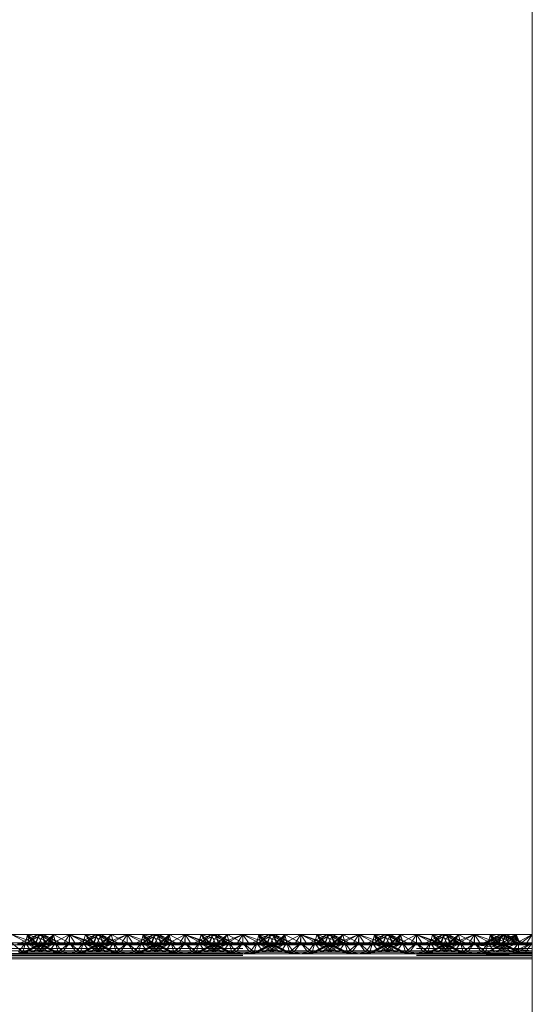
# Paper-space layout 'Layout1' of a CAD drawing. Extents: x -2 to 1033, y -36 to 596.
# Tile 111 of 182: x 704.16 to 706.37, y 478.89 to 483.15. Entities that reach past the tile are written whole.
import ezdxf

# ---------------------------------------------------------------- set-up
doc = ezdxf.new("R2010")
doc.units = 0
doc.linetypes.add('ACAD_ISO02W100', pattern=[15, 12, -3])
doc.layers.add('SS_1.ET-HALA_TaO-JD-LAVKA-ZEBRIK', color=9, linetype='CONTINUOUS', lineweight=13)

psp = doc.layouts.get("Layout1")

# ---------------------------------------------------------------- linework, layer by layer
at = {"layer": 'SS_1.ET-HALA_TaO-JD-LAVKA-ZEBRIK', "color": 5, "linetype": 'Continuous', "ltscale": 0.25}
for p, q in [((706.3704, 498.1604), (706.3704, 452.1604)), ((704.1204, 479.1962), (704.1971, 479.1562)), ((704.1893, 479.1962), (704.1204, 479.1962)), ((704.1893, 479.1962), (704.1971, 479.1562)), ((704.1893, 479.1962), (704.2107, 479.1596)), ((704.1893, 479.1962), (704.2275, 479.1604)), ((704.2398, 479.1962), (704.1893, 479.1962)), ((704.2398, 479.1962), (704.2275, 479.1604)), ((704.2398, 479.1962), (704.303, 479.1604)), ((704.2583, 479.1962), (704.2398, 479.1962)), ((704.303, 479.1604), (704.2583, 479.1962)), ((704.3298, 479.1604), (704.2583, 479.1962)), ((704.3014, 479.1962), (704.2583, 479.1962)), ((704.3014, 479.1962), (704.2869, 479.1819)), ((704.3014, 479.1962), (704.3694, 479.1604)), ((704.3704, 479.1962), (704.3014, 479.1962)), ((704.3704, 479.1962), (704.3694, 479.1604)), ((704.3704, 479.1962), (704.4367, 479.1733)), ((704.4393, 479.1962), (704.3704, 479.1962)), ((704.4825, 479.1962), (704.4109, 479.1604)), ((704.4383, 479.1604), (704.501, 479.1962)), ((704.4383, 479.1604), (704.4825, 479.1962)), ((704.4534, 479.1816), (704.4393, 479.1962)), ((704.4656, 479.1878), (704.4393, 479.1962)), ((704.4825, 479.1962), (704.4393, 479.1962)), ((704.501, 479.1962), (704.4825, 479.1962)), ((704.5133, 479.1604), (704.501, 479.1962)), ((704.5514, 479.1962), (704.501, 479.1962)), ((704.5133, 479.1604), (704.5514, 479.1962)), ((704.5301, 479.1596), (704.6204, 479.1962)), ((704.5301, 479.1596), (704.5514, 479.1962)), ((704.5437, 479.1562), (704.6204, 479.1962)), ((704.6204, 479.1962), (704.5514, 479.1962)), ((704.6204, 479.1962), (704.5943, 479.1562)), ((704.6204, 479.1962), (704.6464, 479.1562)), ((704.6204, 479.1962), (704.6971, 479.1562)), ((704.6893, 479.1962), (704.6204, 479.1962)), ((704.6893, 479.1962), (704.6971, 479.1562)), ((704.6893, 479.1962), (704.7107, 479.1596)), ((704.6893, 479.1962), (704.7275, 479.1604)), ((704.7398, 479.1962), (704.6893, 479.1962)), ((704.7398, 479.1962), (704.7275, 479.1604)), ((704.7398, 479.1962), (704.803, 479.1604)), ((704.7583, 479.1962), (704.7398, 479.1962)), ((704.803, 479.1604), (704.7583, 479.1962)), ((704.8298, 479.1604), (704.7583, 479.1962)), ((704.8014, 479.1962), (704.7583, 479.1962)), ((704.8014, 479.1962), (704.7869, 479.1819)), ((704.8014, 479.1962), (704.8694, 479.1604)), ((704.8704, 479.1962), (704.8014, 479.1962)), ((704.8704, 479.1962), (704.8694, 479.1604)), ((704.9367, 479.1733), (704.8704, 479.1962)), ((704.9393, 479.1962), (704.8704, 479.1962)), ((704.9825, 479.1962), (704.9109, 479.1604)), ((705.001, 479.1962), (704.9383, 479.1604)), ((704.9383, 479.1604), (704.9825, 479.1962)), ((704.9534, 479.1816), (704.9393, 479.1962)), ((704.9656, 479.1878), (704.9393, 479.1962)), ((704.9825, 479.1962), (704.9393, 479.1962)), ((705.001, 479.1962), (704.9825, 479.1962)), ((705.0133, 479.1604), (705.001, 479.1962)), ((705.0514, 479.1962), (705.001, 479.1962)), ((705.0133, 479.1604), (705.0514, 479.1962)), ((705.0301, 479.1596), (705.1204, 479.1962)), ((705.0301, 479.1596), (705.0514, 479.1962)), ((705.0437, 479.1562), (705.1204, 479.1962)), ((705.1204, 479.1962), (705.0514, 479.1962)), ((705.1204, 479.1962), (705.0943, 479.1562)), ((705.1464, 479.1562), (705.1204, 479.1962)), ((705.1204, 479.1962), (705.1971, 479.1562)), ((705.1893, 479.1962), (705.1204, 479.1962)), ((705.1971, 479.1562), (705.1893, 479.1962)), ((705.1893, 479.1962), (705.2107, 479.1596)), ((705.1893, 479.1962), (705.2275, 479.1604)), ((705.2398, 479.1962), (705.1893, 479.1962)), ((705.2398, 479.1962), (705.2275, 479.1604)), ((705.2398, 479.1962), (705.303, 479.1604)), ((705.2583, 479.1962), (705.2398, 479.1962)), ((705.303, 479.1604), (705.2583, 479.1962)), ((705.3298, 479.1604), (705.2583, 479.1962)), ((705.3014, 479.1962), (705.2583, 479.1962)), ((705.3014, 479.1962), (705.2869, 479.1819)), ((705.3014, 479.1962), (705.3694, 479.1604)), ((705.3704, 479.1962), (705.3014, 479.1962)), ((705.3704, 479.1962), (705.3694, 479.1604)), ((705.4367, 479.1733), (705.3704, 479.1962)), ((705.4393, 479.1962), (705.3704, 479.1962)), ((705.4825, 479.1962), (705.4109, 479.1604)), ((705.501, 479.1962), (705.4383, 479.1604)), ((705.4383, 479.1604), (705.4825, 479.1962)), ((705.4534, 479.1816), (705.4393, 479.1962)), ((705.4656, 479.1878), (705.4393, 479.1962)), ((705.4825, 479.1962), (705.4393, 479.1962)), ((705.501, 479.1962), (705.4825, 479.1962)), ((705.5133, 479.1604), (705.501, 479.1962)), ((705.5514, 479.1962), (705.501, 479.1962)), ((705.5133, 479.1604), (705.5514, 479.1962)), ((705.5301, 479.1596), (705.6204, 479.1962)), ((705.5301, 479.1596), (705.5514, 479.1962)), ((705.5437, 479.1562), (705.6204, 479.1962)), ((705.6204, 479.1962), (705.5514, 479.1962)), ((705.6204, 479.1962), (705.5943, 479.1562)), ((705.6464, 479.1562), (705.6204, 479.1962)), ((705.6204, 479.1962), (705.6971, 479.1562)), ((705.6893, 479.1962), (705.6204, 479.1962)), ((705.6893, 479.1962), (705.6971, 479.1562)), ((705.6893, 479.1962), (705.7107, 479.1596)), ((705.6893, 479.1962), (705.7275, 479.1604)), ((705.7398, 479.1962), (705.6893, 479.1962)), ((705.7398, 479.1962), (705.7275, 479.1604)), ((705.7398, 479.1962), (705.803, 479.1604)), ((705.7583, 479.1962), (705.7398, 479.1962)), ((705.803, 479.1604), (705.7583, 479.1962)), ((705.8298, 479.1604), (705.7583, 479.1962)), ((705.8014, 479.1962), (705.7583, 479.1962)), ((705.8014, 479.1962), (705.7869, 479.1819)), ((705.8014, 479.1962), (705.8694, 479.1604)), ((705.8704, 479.1962), (705.8014, 479.1962)), ((705.8694, 479.1604), (705.8704, 479.1962)), ((705.9367, 479.1733), (705.8704, 479.1962)), ((705.9393, 479.1962), (705.8704, 479.1962)), ((705.9825, 479.1962), (705.9109, 479.1604)), ((705.9383, 479.1604), (706.001, 479.1962)), ((705.9825, 479.1962), (705.9383, 479.1604)), ((705.9534, 479.1816), (705.9393, 479.1962)), ((705.9656, 479.1878), (705.9393, 479.1962)), ((705.9825, 479.1962), (705.9393, 479.1962)), ((706.001, 479.1962), (705.9825, 479.1962)), ((706.0133, 479.1604), (706.001, 479.1962)), ((706.0514, 479.1962), (706.001, 479.1962)), ((706.0133, 479.1604), (706.0514, 479.1962)), ((706.0301, 479.1596), (706.1204, 479.1962)), ((706.0301, 479.1596), (706.0514, 479.1962)), ((706.0437, 479.1562), (706.1204, 479.1962)), ((706.1204, 479.1962), (706.0514, 479.1962)), ((706.0943, 479.1562), (706.1204, 479.1962)), ((706.1464, 479.1562), (706.1204, 479.1962)), ((706.1204, 479.1962), (706.1971, 479.1562)), ((706.1893, 479.1962), (706.1204, 479.1962)), ((706.1971, 479.1562), (706.1893, 479.1962)), ((706.1893, 479.1962), (706.2107, 479.1596)), ((706.1893, 479.1962), (706.2275, 479.1604)), ((706.2398, 479.1962), (706.1893, 479.1962)), ((706.2275, 479.1604), (706.2398, 479.1962)), ((706.2398, 479.1962), (706.303, 479.1604)), ((706.2583, 479.1962), (706.2398, 479.1962)), ((706.303, 479.1604), (706.2583, 479.1962)), ((706.3298, 479.1604), (706.2583, 479.1962)), ((706.3014, 479.1962), (706.2583, 479.1962)), ((706.3014, 479.1962), (706.2821, 479.1843)), ((706.3014, 479.1962), (706.3026, 479.174)), ((706.3704, 479.1962), (706.3014, 479.1962)), ((706.3704, 479.1962), (706.3162, 479.1672)), ((698.3704, 479.1254), (706.3704, 479.1254)), ((706.1204, 479.1509), (698.6204, 479.1509)), ((704.1204, 479.1509), (704.1971, 479.1562)), ((704.1464, 479.1562), (704.1971, 479.1562)), ((704.1971, 479.1562), (704.2107, 479.1596)), ((704.1971, 479.1562), (704.5437, 479.1562)), ((704.2275, 479.1604), (704.2107, 479.1596)), ((704.2107, 479.1596), (704.5301, 479.1596)), ((704.5133, 479.1604), (704.2275, 479.1604)), ((704.5133, 479.1604), (704.5301, 479.1596)), ((704.5301, 479.1596), (704.5437, 479.1562)), ((704.5437, 479.1562), (704.6204, 479.1509)), ((704.5437, 479.1562), (704.5943, 479.1562)), ((704.5943, 479.1562), (704.6204, 479.1509)), ((704.5943, 479.1562), (704.6464, 479.1562)), ((704.6204, 479.1509), (704.6971, 479.1562)), ((704.6464, 479.1562), (704.6204, 479.1509)), ((704.6464, 479.1562), (704.6971, 479.1562)), ((704.6971, 479.1562), (704.7107, 479.1596)), ((704.6971, 479.1562), (705.0437, 479.1562)), ((704.7275, 479.1604), (704.7107, 479.1596)), ((704.7107, 479.1596), (705.0301, 479.1596)), ((705.0133, 479.1604), (704.7275, 479.1604)), ((705.0133, 479.1604), (705.0301, 479.1596)), ((705.0301, 479.1596), (705.0437, 479.1562)), ((705.0437, 479.1562), (705.1204, 479.1509)), ((705.0437, 479.1562), (705.0943, 479.1562)), ((705.0943, 479.1562), (705.1204, 479.1509)), ((705.0943, 479.1562), (705.1464, 479.1562)), ((705.1204, 479.1509), (705.1971, 479.1562)), ((705.1204, 479.1509), (705.1464, 479.1562)), ((705.1464, 479.1562), (705.1971, 479.1562)), ((705.1971, 479.1562), (705.2107, 479.1596)), ((705.1971, 479.1562), (705.5437, 479.1562)), ((705.2275, 479.1604), (705.2107, 479.1596)), ((705.2107, 479.1596), (705.5301, 479.1596)), ((705.5133, 479.1604), (705.2275, 479.1604)), ((705.5301, 479.1596), (705.5133, 479.1604)), ((705.5437, 479.1562), (705.5301, 479.1596)), ((705.6204, 479.1509), (705.5437, 479.1562)), ((705.5437, 479.1562), (705.5943, 479.1562)), ((705.5943, 479.1562), (705.6204, 479.1509)), ((705.5943, 479.1562), (705.6464, 479.1562)), ((705.6204, 479.1509), (705.6971, 479.1562)), ((705.6204, 479.1509), (705.6464, 479.1562)), ((705.6464, 479.1562), (705.6971, 479.1562)), ((705.6971, 479.1562), (705.7107, 479.1596)), ((705.6971, 479.1562), (706.0437, 479.1562)), ((705.7275, 479.1604), (705.7107, 479.1596)), ((705.7107, 479.1596), (706.0301, 479.1596)), ((706.0133, 479.1604), (705.7275, 479.1604)), ((706.0133, 479.1604), (706.0301, 479.1596)), ((706.0301, 479.1596), (706.0437, 479.1562)), ((706.0437, 479.1562), (706.1204, 479.1509)), ((706.0437, 479.1562), (706.0943, 479.1562)), ((706.1204, 479.1509), (706.0943, 479.1562)), ((706.0943, 479.1562), (706.1464, 479.1562)), ((706.1204, 479.1509), (706.1971, 479.1562)), ((706.1204, 479.1509), (706.1464, 479.1562)), ((706.1204, 479.1509), (706.3704, 479.151)), ((706.3704, 479.1254), (706.1204, 479.1509)), ((706.1464, 479.1562), (706.1971, 479.1562)), ((706.1971, 479.1562), (706.2107, 479.1596)), ((706.1971, 479.1562), (706.3704, 479.151)), ((706.2107, 479.1596), (706.3704, 479.1604)), ((706.2107, 479.1596), (706.2275, 479.1604)), ((706.3704, 479.151), (706.2107, 479.1596)), ((706.3704, 479.1604), (706.2275, 479.1604)), ((706.3704, 479.0904), (698.3704, 479.0904))]:
    psp.add_line(p, q, dxfattribs=at)
at = {"layer": 'SS_1.ET-HALA_TaO-JD-LAVKA-ZEBRIK', "color": 9, "linetype": 'ACAD_ISO02W100', "ltscale": 0.25}
for p, q in [((704.1204, 479.1962), (704.2239, 479.1604)), ((704.2325, 479.1962), (704.1609, 479.1604)), ((704.1893, 479.1962), (704.1804, 479.1604)), ((704.251, 479.1962), (704.1883, 479.1604)), ((704.1883, 479.1604), (704.2325, 479.1962)), ((704.251, 479.1962), (704.1888, 479.1604)), ((704.1888, 479.1604), (704.2325, 479.1962)), ((704.1893, 479.1962), (704.2239, 479.1604)), ((704.1893, 479.1962), (704.3009, 479.1604)), ((704.2398, 479.1962), (704.2243, 479.1604)), ((704.2325, 479.1962), (704.2454, 479.1704)), ((704.2398, 479.1962), (704.3009, 479.1604)), ((704.2398, 479.1962), (704.3298, 479.1604)), ((704.2404, 479.1604), (704.2583, 479.1962)), ((704.2454, 479.1704), (704.2504, 479.1604)), ((704.2633, 479.1604), (704.251, 479.1962)), ((704.251, 479.1962), (704.2542, 479.188)), ((704.2544, 479.1884), (704.251, 479.1962)), ((704.251, 479.1962), (704.2665, 479.1604)), ((704.2542, 479.188), (704.2651, 479.1604)), ((704.2665, 479.1604), (704.2544, 479.1884)), ((704.2633, 479.1604), (704.3014, 479.1962)), ((704.2869, 479.1819), (704.2651, 479.1604)), ((704.2801, 479.1596), (704.3014, 479.1962)), ((704.2937, 479.1562), (704.3704, 479.1962)), ((704.2937, 479.1562), (704.3014, 479.1962)), ((704.3014, 479.1962), (704.3104, 479.1604)), ((704.3076, 479.1715), (704.3014, 479.1962)), ((704.3076, 479.1715), (704.3104, 479.1604)), ((704.3704, 479.1962), (704.3443, 479.1562)), ((704.3964, 479.1562), (704.3704, 479.1962)), ((704.3704, 479.1962), (704.4471, 479.1562)), ((704.3704, 479.1962), (704.4607, 479.1596)), ((704.3704, 479.1962), (704.3704, 479.1604)), ((704.4304, 479.1604), (704.4393, 479.1962)), ((704.4332, 479.1715), (704.4304, 479.1604)), ((704.4393, 479.1962), (704.4332, 479.1715)), ((704.4367, 479.1733), (704.4739, 479.1604)), ((704.4388, 479.1604), (704.501, 479.1962)), ((704.4388, 479.1604), (704.4825, 479.1962)), ((704.4393, 479.1962), (704.4607, 479.1596)), ((704.4393, 479.1962), (704.4775, 479.1604)), ((704.4739, 479.1604), (704.4534, 479.1816)), ((704.4907, 479.1797), (704.4656, 479.1878)), ((704.4743, 479.1604), (704.4898, 479.1962)), ((704.4864, 479.1884), (704.4743, 479.1604)), ((704.4898, 479.1962), (704.4775, 479.1604)), ((704.4825, 479.1962), (704.5004, 479.1604)), ((704.4898, 479.1962), (704.4864, 479.1884)), ((704.5509, 479.1604), (704.4898, 479.1962)), ((704.4898, 479.1962), (704.553, 479.1604)), ((704.5798, 479.1604), (704.4898, 479.1962)), ((704.4904, 479.1604), (704.4954, 479.1704)), ((704.5509, 479.1604), (704.4907, 479.1797)), ((704.4954, 479.1704), (704.5083, 479.1962)), ((704.5151, 479.1604), (704.501, 479.1962)), ((704.5165, 479.1604), (704.501, 479.1962)), ((704.5083, 479.1962), (704.553, 479.1604)), ((704.5798, 479.1604), (704.5083, 479.1962)), ((704.5151, 479.1604), (704.5514, 479.1962)), ((704.5514, 479.1962), (704.5604, 479.1604)), ((704.5514, 479.1962), (704.6194, 479.1604)), ((704.6194, 479.1604), (704.6204, 479.1962)), ((704.6204, 479.1962), (704.7239, 479.1604)), ((704.6204, 479.1604), (704.6204, 479.1962)), ((704.7325, 479.1962), (704.6609, 479.1604)), ((704.6893, 479.1962), (704.6804, 479.1604)), ((704.751, 479.1962), (704.6883, 479.1604)), ((704.6883, 479.1604), (704.7325, 479.1962)), ((704.751, 479.1962), (704.6888, 479.1604)), ((704.6888, 479.1604), (704.7325, 479.1962)), ((704.6893, 479.1962), (704.7239, 479.1604)), ((704.6893, 479.1962), (704.8009, 479.1604)), ((704.7398, 479.1962), (704.7243, 479.1604)), ((704.7325, 479.1962), (704.7454, 479.1704)), ((704.7398, 479.1962), (704.8009, 479.1604)), ((704.7398, 479.1962), (704.8298, 479.1604)), ((704.7404, 479.1604), (704.7583, 479.1962)), ((704.7454, 479.1704), (704.7504, 479.1604)), ((704.7633, 479.1604), (704.751, 479.1962)), ((704.751, 479.1962), (704.7542, 479.188)), ((704.751, 479.1962), (704.7665, 479.1604)), ((704.7544, 479.1884), (704.751, 479.1962)), ((704.7542, 479.188), (704.7651, 479.1604)), ((704.7665, 479.1604), (704.7544, 479.1884)), ((704.7633, 479.1604), (704.8014, 479.1962)), ((704.7869, 479.1819), (704.7651, 479.1604)), ((704.7801, 479.1596), (704.8014, 479.1962)), ((704.7937, 479.1562), (704.8704, 479.1962)), ((704.7937, 479.1562), (704.8014, 479.1962)), ((704.8014, 479.1962), (704.8104, 479.1604)), ((704.8014, 479.1962), (704.8076, 479.1715)), ((704.8104, 479.1604), (704.8076, 479.1715)), ((704.8443, 479.1562), (704.8704, 479.1962)), ((704.8964, 479.1562), (704.8704, 479.1962)), ((704.8704, 479.1962), (704.9471, 479.1562)), ((704.8704, 479.1962), (704.9607, 479.1596)), ((704.8704, 479.1604), (704.8704, 479.1962)), ((704.9304, 479.1604), (704.9393, 479.1962)), ((704.9332, 479.1715), (704.9304, 479.1604)), ((704.9393, 479.1962), (704.9332, 479.1715)), ((704.9739, 479.1604), (704.9367, 479.1733)), ((704.9388, 479.1604), (705.001, 479.1962)), ((704.9388, 479.1604), (704.9825, 479.1962)), ((704.9393, 479.1962), (704.9607, 479.1596)), ((704.9393, 479.1962), (704.9775, 479.1604)), ((704.9739, 479.1604), (704.9534, 479.1816)), ((704.9907, 479.1797), (704.9656, 479.1878)), ((704.9743, 479.1604), (704.9898, 479.1962)), ((704.9864, 479.1884), (704.9743, 479.1604)), ((704.9898, 479.1962), (704.9775, 479.1604)), ((704.9825, 479.1962), (705.0004, 479.1604)), ((704.9898, 479.1962), (704.9864, 479.1884)), ((705.0509, 479.1604), (704.9898, 479.1962)), ((704.9898, 479.1962), (705.053, 479.1604)), ((705.0798, 479.1604), (704.9898, 479.1962)), ((704.9904, 479.1604), (704.9954, 479.1704)), ((705.0509, 479.1604), (704.9907, 479.1797)), ((704.9954, 479.1704), (705.0083, 479.1962)), ((705.0151, 479.1604), (705.001, 479.1962)), ((705.0165, 479.1604), (705.001, 479.1962)), ((705.0083, 479.1962), (705.053, 479.1604)), ((705.0798, 479.1604), (705.0083, 479.1962)), ((705.0514, 479.1962), (705.0151, 479.1604)), ((705.0514, 479.1962), (705.0604, 479.1604)), ((705.1194, 479.1604), (705.0514, 479.1962)), ((705.1194, 479.1604), (705.1204, 479.1962)), ((705.1204, 479.1962), (705.2239, 479.1604)), ((705.1204, 479.1604), (705.1204, 479.1962)), ((705.2325, 479.1962), (705.1609, 479.1604)), ((705.1893, 479.1962), (705.1804, 479.1604)), ((705.1883, 479.1604), (705.251, 479.1962)), ((705.1883, 479.1604), (705.2325, 479.1962)), ((705.251, 479.1962), (705.1888, 479.1604)), ((705.1888, 479.1604), (705.2325, 479.1962)), ((705.1893, 479.1962), (705.2239, 479.1604)), ((705.1893, 479.1962), (705.3009, 479.1604)), ((705.2398, 479.1962), (705.2243, 479.1604)), ((705.2325, 479.1962), (705.2454, 479.1704)), ((705.2398, 479.1962), (705.3009, 479.1604)), ((705.2398, 479.1962), (705.3298, 479.1604)), ((705.2404, 479.1604), (705.2583, 479.1962)), ((705.2454, 479.1704), (705.2504, 479.1604)), ((705.2633, 479.1604), (705.251, 479.1962)), ((705.251, 479.1962), (705.2542, 479.188)), ((705.2544, 479.1884), (705.251, 479.1962)), ((705.251, 479.1962), (705.2665, 479.1604)), ((705.2542, 479.188), (705.2651, 479.1604)), ((705.2665, 479.1604), (705.2544, 479.1884)), ((705.2633, 479.1604), (705.3014, 479.1962)), ((705.2869, 479.1819), (705.2651, 479.1604)), ((705.2801, 479.1596), (705.3014, 479.1962)), ((705.2937, 479.1562), (705.3704, 479.1962)), ((705.2937, 479.1562), (705.3014, 479.1962)), ((705.3014, 479.1962), (705.3104, 479.1604)), ((705.3014, 479.1962), (705.3076, 479.1715)), ((705.3104, 479.1604), (705.3076, 479.1715)), ((705.3443, 479.1562), (705.3704, 479.1962)), ((705.3964, 479.1562), (705.3704, 479.1962)), ((705.3704, 479.1962), (705.4471, 479.1562)), ((705.3704, 479.1962), (705.4607, 479.1596)), ((705.3704, 479.1604), (705.3704, 479.1962)), ((705.4304, 479.1604), (705.4393, 479.1962)), ((705.4332, 479.1715), (705.4304, 479.1604)), ((705.4393, 479.1962), (705.4332, 479.1715)), ((705.4739, 479.1604), (705.4367, 479.1733)), ((705.4388, 479.1604), (705.501, 479.1962)), ((705.4388, 479.1604), (705.4825, 479.1962)), ((705.4393, 479.1962), (705.4607, 479.1596)), ((705.4393, 479.1962), (705.4775, 479.1604)), ((705.4739, 479.1604), (705.4534, 479.1816)), ((705.4907, 479.1797), (705.4656, 479.1878)), ((705.4743, 479.1604), (705.4898, 479.1962)), ((705.4864, 479.1884), (705.4743, 479.1604)), ((705.4898, 479.1962), (705.4775, 479.1604)), ((705.4825, 479.1962), (705.5004, 479.1604)), ((705.4898, 479.1962), (705.4864, 479.1884)), ((705.5509, 479.1604), (705.4898, 479.1962)), ((705.4898, 479.1962), (705.553, 479.1604)), ((705.5798, 479.1604), (705.4898, 479.1962)), ((705.4904, 479.1604), (705.4954, 479.1704)), ((705.5509, 479.1604), (705.4907, 479.1797)), ((705.4954, 479.1704), (705.5083, 479.1962)), ((705.5151, 479.1604), (705.501, 479.1962)), ((705.5165, 479.1604), (705.501, 479.1962)), ((705.5083, 479.1962), (705.553, 479.1604)), ((705.5798, 479.1604), (705.5083, 479.1962)), ((705.5151, 479.1604), (705.5514, 479.1962)), ((705.5604, 479.1604), (705.5514, 479.1962)), ((705.6194, 479.1604), (705.5514, 479.1962)), ((705.6194, 479.1604), (705.6204, 479.1962)), ((705.6204, 479.1962), (705.7239, 479.1604)), ((705.6204, 479.1604), (705.6204, 479.1962)), ((705.7325, 479.1962), (705.6609, 479.1604)), ((705.6893, 479.1962), (705.6804, 479.1604)), ((705.6883, 479.1604), (705.751, 479.1962)), ((705.6883, 479.1604), (705.7325, 479.1962)), ((705.751, 479.1962), (705.6888, 479.1604)), ((705.6888, 479.1604), (705.7325, 479.1962)), ((705.6893, 479.1962), (705.7239, 479.1604)), ((705.6893, 479.1962), (705.8009, 479.1604)), ((705.7398, 479.1962), (705.7243, 479.1604)), ((705.7325, 479.1962), (705.7454, 479.1704)), ((705.7398, 479.1962), (705.8009, 479.1604)), ((705.7398, 479.1962), (705.8298, 479.1604)), ((705.7404, 479.1604), (705.7583, 479.1962)), ((705.7454, 479.1704), (705.7504, 479.1604)), ((705.7633, 479.1604), (705.751, 479.1962)), ((705.751, 479.1962), (705.7542, 479.188)), ((705.751, 479.1962), (705.7665, 479.1604)), ((705.7544, 479.1884), (705.751, 479.1962)), ((705.7542, 479.188), (705.7651, 479.1604)), ((705.7665, 479.1604), (705.7544, 479.1884)), ((705.7633, 479.1604), (705.8014, 479.1962)), ((705.7869, 479.1819), (705.7651, 479.1604)), ((705.7801, 479.1596), (705.8014, 479.1962)), ((705.7937, 479.1562), (705.8704, 479.1962)), ((705.7937, 479.1562), (705.8014, 479.1962)), ((705.8014, 479.1962), (705.8104, 479.1604)), ((705.8076, 479.1715), (705.8014, 479.1962)), ((705.8104, 479.1604), (705.8076, 479.1715)), ((705.8443, 479.1562), (705.8704, 479.1962)), ((705.8964, 479.1562), (705.8704, 479.1962)), ((705.8704, 479.1962), (705.9471, 479.1562)), ((705.8704, 479.1962), (705.9607, 479.1596)), ((705.8704, 479.1604), (705.8704, 479.1962)), ((705.9304, 479.1604), (705.9393, 479.1962)), ((705.9332, 479.1715), (705.9304, 479.1604)), ((705.9393, 479.1962), (705.9332, 479.1715)), ((705.9739, 479.1604), (705.9367, 479.1733)), ((705.9388, 479.1604), (706.001, 479.1962)), ((705.9388, 479.1604), (705.9825, 479.1962)), ((705.9393, 479.1962), (705.9607, 479.1596)), ((705.9393, 479.1962), (705.9775, 479.1604)), ((705.9739, 479.1604), (705.9534, 479.1816)), ((705.9907, 479.1797), (705.9656, 479.1878)), ((705.9743, 479.1604), (705.9898, 479.1962)), ((705.9864, 479.1884), (705.9743, 479.1604)), ((705.9898, 479.1962), (705.9775, 479.1604)), ((705.9825, 479.1962), (706.0004, 479.1604)), ((705.9898, 479.1962), (705.9864, 479.1884)), ((706.0509, 479.1604), (705.9898, 479.1962)), ((705.9898, 479.1962), (706.053, 479.1604)), ((706.0798, 479.1604), (705.9898, 479.1962)), ((705.9904, 479.1604), (705.9954, 479.1704)), ((706.0509, 479.1604), (705.9907, 479.1797)), ((705.9954, 479.1704), (706.0083, 479.1962)), ((706.0151, 479.1604), (706.001, 479.1962)), ((706.0165, 479.1604), (706.001, 479.1962)), ((706.053, 479.1604), (706.0083, 479.1962)), ((706.0798, 479.1604), (706.0083, 479.1962)), ((706.0151, 479.1604), (706.0514, 479.1962)), ((706.0604, 479.1604), (706.0514, 479.1962)), ((706.1194, 479.1604), (706.0514, 479.1962)), ((706.1194, 479.1604), (706.1204, 479.1962)), ((706.1204, 479.1962), (706.2239, 479.1604)), ((706.1204, 479.1962), (706.1204, 479.1604)), ((706.2325, 479.1962), (706.1613, 479.1604)), ((706.251, 479.1962), (706.1684, 479.1604)), ((706.1684, 479.1604), (706.2325, 479.1962)), ((706.1761, 479.1604), (706.251, 479.1962)), ((706.1761, 479.1604), (706.2325, 479.1962)), ((706.1893, 479.1962), (706.1804, 479.1604)), ((706.2239, 479.1604), (706.1893, 479.1962)), ((706.1893, 479.1962), (706.3009, 479.1604)), ((706.251, 479.1962), (706.1968, 479.1604)), ((706.3014, 479.1962), (706.2114, 479.1604)), ((706.2114, 479.1604), (706.251, 479.1962)), ((706.2398, 479.1962), (706.2243, 479.1604)), ((706.2325, 479.1962), (706.2454, 479.1704)), ((706.3009, 479.1604), (706.2398, 479.1962)), ((706.2398, 479.1962), (706.3298, 479.1604)), ((706.2404, 479.1604), (706.2583, 479.1962)), ((706.2821, 479.1843), (706.2434, 479.1604)), ((706.2434, 479.1604), (706.2456, 479.1709)), ((706.2454, 479.1704), (706.2504, 479.1604)), ((706.2456, 479.1709), (706.251, 479.1962)), ((706.251, 479.1962), (706.2665, 479.1604)), ((706.2544, 479.1884), (706.251, 479.1962)), ((706.2665, 479.1604), (706.2544, 479.1884)), ((706.3014, 479.1962), (706.2633, 479.1604)), ((706.2801, 479.1596), (706.3014, 479.1962)), ((706.2937, 479.1562), (706.3014, 479.1962)), ((706.3014, 479.1962), (706.3104, 479.1604)), ((706.3076, 479.1715), (706.3014, 479.1962)), ((706.3186, 479.1562), (706.3014, 479.1962)), ((706.3026, 479.174), (706.3034, 479.1604)), ((706.3162, 479.1672), (706.3034, 479.1604)), ((706.3104, 479.1604), (706.3076, 479.1715)), ((706.3186, 479.1562), (706.3704, 479.1962)), ((706.3443, 479.1562), (706.3704, 479.1962)), ((698.3704, 479.1353), (706.3704, 479.1353)), ((704.0301, 479.1596), (704.2107, 479.1596)), ((704.1204, 479.1604), (704.1688, 479.1204)), ((704.1804, 479.1604), (704.1204, 479.1604)), ((704.1804, 479.1604), (704.1503, 479.1204)), ((704.1804, 479.1604), (704.1688, 479.1204)), ((704.2454, 479.1579), (704.1724, 479.1204)), ((704.1724, 479.1204), (704.2522, 479.1544)), ((704.1804, 479.1604), (704.2076, 479.1204)), ((704.1804, 479.1604), (704.2543, 479.1204)), ((704.1804, 479.1604), (704.2819, 479.1204)), ((704.2243, 479.1604), (704.1804, 479.1604)), ((704.2665, 479.1604), (704.1824, 479.1204)), ((704.2504, 479.1604), (704.1824, 479.1204)), ((704.2088, 479.1204), (704.2554, 479.1527)), ((704.2088, 479.1204), (704.2708, 479.1448)), ((704.2243, 479.1604), (704.2543, 479.1204)), ((704.2243, 479.1604), (704.2819, 479.1204)), ((704.2243, 479.1604), (704.3084, 479.1204)), ((704.3184, 479.1204), (704.2243, 479.1604)), ((704.2275, 479.1604), (704.2243, 479.1604)), ((704.3104, 479.1604), (704.2364, 479.1204)), ((704.2665, 479.1604), (704.2364, 479.1204)), ((704.2404, 479.1604), (704.3084, 479.1204)), ((704.3184, 479.1204), (704.2404, 479.1604)), ((704.2504, 479.1604), (704.2454, 479.1579)), ((704.2522, 479.1544), (704.2665, 479.1604)), ((704.2554, 479.1527), (704.2665, 479.1604)), ((704.2801, 479.1596), (704.2633, 479.1604)), ((704.2708, 479.1448), (704.3104, 479.1604)), ((704.2801, 479.1596), (704.2937, 479.1562)), ((704.2923, 479.1338), (704.2832, 479.1204)), ((704.3104, 479.1604), (704.2923, 479.1338)), ((704.2937, 479.1562), (704.3704, 479.1509)), ((704.3104, 479.1604), (704.322, 479.1204)), ((704.3104, 479.1604), (704.3404, 479.1204)), ((704.3704, 479.1604), (704.322, 479.1204)), ((704.3404, 479.1204), (704.3704, 479.1604)), ((704.3443, 479.1562), (704.3704, 479.1509)), ((704.3704, 479.1604), (704.4003, 479.1204)), ((704.3704, 479.1604), (704.4188, 479.1204)), ((704.4471, 479.1562), (704.3704, 479.1509)), ((704.3704, 479.1509), (704.3964, 479.1562)), ((704.4003, 479.1204), (704.4304, 479.1604)), ((704.4188, 479.1204), (704.4304, 479.1604)), ((704.5165, 479.1604), (704.4224, 479.1204)), ((704.5004, 479.1604), (704.4224, 479.1204)), ((704.4304, 479.1604), (704.4485, 479.1338)), ((704.5043, 479.1204), (704.4304, 479.1604)), ((704.4304, 479.1604), (704.47, 479.1448)), ((704.4324, 479.1204), (704.5165, 479.1604)), ((704.5004, 479.1604), (704.4324, 479.1204)), ((704.4607, 479.1596), (704.4471, 479.1562)), ((704.4485, 479.1338), (704.4576, 479.1204)), ((704.4588, 479.1204), (704.5604, 479.1604)), ((704.4588, 479.1204), (704.5165, 479.1604)), ((704.4775, 479.1604), (704.4607, 479.1596)), ((704.47, 479.1448), (704.5319, 479.1204)), ((704.5043, 479.1204), (704.4743, 479.1604)), ((704.4743, 479.1604), (704.4854, 479.1527)), ((704.5584, 479.1204), (704.4743, 479.1604)), ((704.4743, 479.1604), (704.4886, 479.1544)), ((704.4854, 479.1527), (704.5319, 479.1204)), ((704.4864, 479.1204), (704.5604, 479.1604)), ((704.4864, 479.1204), (704.5165, 479.1604)), ((704.4886, 479.1544), (704.5684, 479.1204)), ((704.5584, 479.1204), (704.4904, 479.1604)), ((704.4954, 479.1579), (704.4904, 479.1604)), ((704.5684, 479.1204), (704.4954, 479.1579)), ((704.5165, 479.1604), (704.5133, 479.1604)), ((704.5604, 479.1604), (704.5165, 479.1604)), ((704.5301, 479.1596), (704.7107, 479.1596)), ((704.5332, 479.1204), (704.5604, 479.1604)), ((704.572, 479.1204), (704.5604, 479.1604)), ((704.5604, 479.1604), (704.5904, 479.1204)), ((704.6204, 479.1604), (704.5604, 479.1604)), ((704.572, 479.1204), (704.6204, 479.1604)), ((704.6204, 479.1604), (704.5904, 479.1204)), ((704.6204, 479.1604), (704.6503, 479.1204)), ((704.6204, 479.1604), (704.6688, 479.1204)), ((704.6804, 479.1604), (704.6204, 479.1604)), ((704.6503, 479.1204), (704.6804, 479.1604)), ((704.6804, 479.1604), (704.6688, 479.1204)), ((704.7454, 479.1579), (704.6724, 479.1204)), ((704.6724, 479.1204), (704.7522, 479.1544)), ((704.6804, 479.1604), (704.7076, 479.1204)), ((704.6804, 479.1604), (704.7543, 479.1204)), ((704.6804, 479.1604), (704.7819, 479.1204)), ((704.7243, 479.1604), (704.6804, 479.1604)), ((704.7665, 479.1604), (704.6824, 479.1204)), ((704.7504, 479.1604), (704.6824, 479.1204)), ((704.7088, 479.1204), (704.7554, 479.1527)), ((704.7088, 479.1204), (704.7708, 479.1448)), ((704.7243, 479.1604), (704.7543, 479.1204)), ((704.7243, 479.1604), (704.7819, 479.1204)), ((704.7243, 479.1604), (704.8084, 479.1204)), ((704.8184, 479.1204), (704.7243, 479.1604)), ((704.7275, 479.1604), (704.7243, 479.1604)), ((704.8104, 479.1604), (704.7364, 479.1204)), ((704.7665, 479.1604), (704.7364, 479.1204)), ((704.7404, 479.1604), (704.8084, 479.1204)), ((704.8184, 479.1204), (704.7404, 479.1604)), ((704.7504, 479.1604), (704.7454, 479.1579)), ((704.7522, 479.1544), (704.7665, 479.1604)), ((704.7554, 479.1527), (704.7665, 479.1604)), ((704.7801, 479.1596), (704.7633, 479.1604)), ((704.7708, 479.1448), (704.8104, 479.1604)), ((704.7801, 479.1596), (704.7937, 479.1562)), ((704.7923, 479.1338), (704.7832, 479.1204)), ((704.8104, 479.1604), (704.7923, 479.1338)), ((704.7937, 479.1562), (704.8704, 479.1509)), ((704.8104, 479.1604), (704.822, 479.1204)), ((704.8104, 479.1604), (704.8404, 479.1204)), ((704.8704, 479.1604), (704.822, 479.1204)), ((704.8404, 479.1204), (704.8704, 479.1604)), ((704.8704, 479.1509), (704.8443, 479.1562)), ((704.9003, 479.1204), (704.8704, 479.1604)), ((704.9188, 479.1204), (704.8704, 479.1604)), ((704.8704, 479.1509), (704.9471, 479.1562)), ((704.8704, 479.1509), (704.8964, 479.1562)), ((704.9003, 479.1204), (704.9304, 479.1604)), ((704.9188, 479.1204), (704.9304, 479.1604)), ((705.0165, 479.1604), (704.9224, 479.1204)), ((705.0004, 479.1604), (704.9224, 479.1204)), ((704.9304, 479.1604), (704.9576, 479.1204)), ((705.0043, 479.1204), (704.9304, 479.1604)), ((704.9304, 479.1604), (704.97, 479.1448)), ((704.9324, 479.1204), (705.0165, 479.1604)), ((704.9324, 479.1204), (705.0004, 479.1604)), ((704.9471, 479.1562), (704.9607, 479.1596)), ((704.9588, 479.1204), (705.0604, 479.1604)), ((704.9588, 479.1204), (705.0165, 479.1604)), ((704.9607, 479.1596), (704.9775, 479.1604)), ((704.97, 479.1448), (705.0319, 479.1204)), ((705.0043, 479.1204), (704.9743, 479.1604)), ((704.9743, 479.1604), (704.9854, 479.1527)), ((705.0584, 479.1204), (704.9743, 479.1604)), ((704.9743, 479.1604), (704.9886, 479.1544)), ((704.9854, 479.1527), (705.0319, 479.1204)), ((704.9864, 479.1204), (705.0604, 479.1604)), ((704.9864, 479.1204), (705.0165, 479.1604)), ((704.9886, 479.1544), (705.0684, 479.1204)), ((705.0584, 479.1204), (704.9904, 479.1604)), ((704.9954, 479.1579), (704.9904, 479.1604)), ((705.0684, 479.1204), (704.9954, 479.1579)), ((705.0165, 479.1604), (705.0133, 479.1604)), ((705.0604, 479.1604), (705.0165, 479.1604)), ((705.0301, 479.1596), (705.2107, 479.1596)), ((705.0332, 479.1204), (705.0604, 479.1604)), ((705.072, 479.1204), (705.0604, 479.1604)), ((705.0604, 479.1604), (705.0904, 479.1204)), ((705.1204, 479.1604), (705.0604, 479.1604)), ((705.072, 479.1204), (705.1204, 479.1604)), ((705.0904, 479.1204), (705.1204, 479.1604)), ((705.1204, 479.1604), (705.1503, 479.1204)), ((705.1204, 479.1604), (705.1688, 479.1204)), ((705.1804, 479.1604), (705.1204, 479.1604)), ((705.1503, 479.1204), (705.1804, 479.1604)), ((705.1688, 479.1204), (705.1804, 479.1604)), ((705.2454, 479.1579), (705.1724, 479.1204)), ((705.1724, 479.1204), (705.2522, 479.1544)), ((705.1804, 479.1604), (705.2076, 479.1204)), ((705.1804, 479.1604), (705.2543, 479.1204)), ((705.1804, 479.1604), (705.2819, 479.1204)), ((705.2243, 479.1604), (705.1804, 479.1604)), ((705.2665, 479.1604), (705.1824, 479.1204)), ((705.2504, 479.1604), (705.1824, 479.1204)), ((705.2088, 479.1204), (705.2554, 479.1527)), ((705.2088, 479.1204), (705.2708, 479.1448)), ((705.2243, 479.1604), (705.2543, 479.1204)), ((705.2243, 479.1604), (705.2819, 479.1204)), ((705.2243, 479.1604), (705.3084, 479.1204)), ((705.3184, 479.1204), (705.2243, 479.1604)), ((705.2275, 479.1604), (705.2243, 479.1604)), ((705.3104, 479.1604), (705.2364, 479.1204)), ((705.2665, 479.1604), (705.2364, 479.1204)), ((705.2404, 479.1604), (705.3084, 479.1204)), ((705.3184, 479.1204), (705.2404, 479.1604)), ((705.2504, 479.1604), (705.2454, 479.1579)), ((705.2522, 479.1544), (705.2665, 479.1604)), ((705.2554, 479.1527), (705.2665, 479.1604)), ((705.2801, 479.1596), (705.2633, 479.1604)), ((705.2708, 479.1448), (705.3104, 479.1604)), ((705.2801, 479.1596), (705.2937, 479.1562)), ((705.2832, 479.1204), (705.2923, 479.1338)), ((705.2923, 479.1338), (705.3104, 479.1604)), ((705.2937, 479.1562), (705.3704, 479.1509)), ((705.3104, 479.1604), (705.322, 479.1204)), ((705.3404, 479.1204), (705.3104, 479.1604)), ((705.322, 479.1204), (705.3704, 479.1604)), ((705.3404, 479.1204), (705.3704, 479.1604)), ((705.3704, 479.1509), (705.3443, 479.1562)), ((705.4003, 479.1204), (705.3704, 479.1604)), ((705.4188, 479.1204), (705.3704, 479.1604)), ((705.3704, 479.1509), (705.4471, 479.1562)), ((705.3704, 479.1509), (705.3964, 479.1562)), ((705.4003, 479.1204), (705.4304, 479.1604)), ((705.4188, 479.1204), (705.4304, 479.1604)), ((705.5165, 479.1604), (705.4224, 479.1204)), ((705.5004, 479.1604), (705.4224, 479.1204)), ((705.4304, 479.1604), (705.4576, 479.1204)), ((705.5043, 479.1204), (705.4304, 479.1604)), ((705.4304, 479.1604), (705.47, 479.1448)), ((705.4324, 479.1204), (705.5165, 479.1604)), ((705.4324, 479.1204), (705.5004, 479.1604)), ((705.4471, 479.1562), (705.4607, 479.1596)), ((705.4588, 479.1204), (705.5604, 479.1604)), ((705.4588, 479.1204), (705.5165, 479.1604)), ((705.4607, 479.1596), (705.4775, 479.1604)), ((705.47, 479.1448), (705.5319, 479.1204)), ((705.5043, 479.1204), (705.4743, 479.1604)), ((705.4743, 479.1604), (705.4854, 479.1527)), ((705.5584, 479.1204), (705.4743, 479.1604)), ((705.4743, 479.1604), (705.4886, 479.1544)), ((705.4854, 479.1527), (705.5319, 479.1204)), ((705.4864, 479.1204), (705.5604, 479.1604)), ((705.4864, 479.1204), (705.5165, 479.1604)), ((705.4886, 479.1544), (705.5684, 479.1204)), ((705.5584, 479.1204), (705.4904, 479.1604)), ((705.4954, 479.1579), (705.4904, 479.1604)), ((705.5684, 479.1204), (705.4954, 479.1579)), ((705.5165, 479.1604), (705.5133, 479.1604)), ((705.5604, 479.1604), (705.5165, 479.1604)), ((705.5301, 479.1596), (705.7107, 479.1596)), ((705.5332, 479.1204), (705.5604, 479.1604)), ((705.572, 479.1204), (705.5604, 479.1604)), ((705.5604, 479.1604), (705.5904, 479.1204)), ((705.6204, 479.1604), (705.5604, 479.1604)), ((705.572, 479.1204), (705.6204, 479.1604)), ((705.5904, 479.1204), (705.6204, 479.1604)), ((705.6204, 479.1604), (705.6503, 479.1204)), ((705.6204, 479.1604), (705.6688, 479.1204)), ((705.6804, 479.1604), (705.6204, 479.1604)), ((705.6503, 479.1204), (705.6804, 479.1604)), ((705.6688, 479.1204), (705.6804, 479.1604)), ((705.7454, 479.1579), (705.6724, 479.1204)), ((705.6724, 479.1204), (705.7522, 479.1544)), ((705.6804, 479.1604), (705.7076, 479.1204)), ((705.6804, 479.1604), (705.7543, 479.1204)), ((705.6804, 479.1604), (705.7819, 479.1204)), ((705.7243, 479.1604), (705.6804, 479.1604)), ((705.7665, 479.1604), (705.6824, 479.1204)), ((705.7504, 479.1604), (705.6824, 479.1204)), ((705.7088, 479.1204), (705.7554, 479.1527)), ((705.7088, 479.1204), (705.7708, 479.1448)), ((705.7243, 479.1604), (705.7543, 479.1204)), ((705.7243, 479.1604), (705.7819, 479.1204)), ((705.7243, 479.1604), (705.8084, 479.1204)), ((705.8184, 479.1204), (705.7243, 479.1604)), ((705.7275, 479.1604), (705.7243, 479.1604)), ((705.8104, 479.1604), (705.7364, 479.1204)), ((705.7665, 479.1604), (705.7364, 479.1204)), ((705.7404, 479.1604), (705.8084, 479.1204)), ((705.8184, 479.1204), (705.7404, 479.1604)), ((705.7504, 479.1604), (705.7454, 479.1579)), ((705.7522, 479.1544), (705.7665, 479.1604)), ((705.7554, 479.1527), (705.7665, 479.1604)), ((705.7801, 479.1596), (705.7633, 479.1604)), ((705.7708, 479.1448), (705.8104, 479.1604)), ((705.7801, 479.1596), (705.7937, 479.1562)), ((705.7832, 479.1204), (705.7923, 479.1338)), ((705.7923, 479.1338), (705.8104, 479.1604)), ((705.7937, 479.1562), (705.8704, 479.1509)), ((705.8104, 479.1604), (705.822, 479.1204)), ((705.8404, 479.1204), (705.8104, 479.1604)), ((705.822, 479.1204), (705.8704, 479.1604)), ((705.8404, 479.1204), (705.8704, 479.1604)), ((705.8704, 479.1509), (705.8443, 479.1562)), ((705.9003, 479.1204), (705.8704, 479.1604)), ((705.9188, 479.1204), (705.8704, 479.1604)), ((705.8704, 479.1509), (705.9471, 479.1562)), ((705.8704, 479.1509), (705.8964, 479.1562)), ((705.9003, 479.1204), (705.9304, 479.1604)), ((705.9188, 479.1204), (705.9304, 479.1604)), ((706.0165, 479.1604), (705.9224, 479.1204)), ((706.0004, 479.1604), (705.9224, 479.1204)), ((705.9304, 479.1604), (705.9576, 479.1204)), ((706.0043, 479.1204), (705.9304, 479.1604)), ((705.9304, 479.1604), (705.97, 479.1448)), ((705.9324, 479.1204), (706.0165, 479.1604)), ((705.9324, 479.1204), (706.0004, 479.1604)), ((705.9471, 479.1562), (705.9607, 479.1596)), ((705.9588, 479.1204), (706.0604, 479.1604)), ((705.9588, 479.1204), (706.0165, 479.1604)), ((705.9607, 479.1596), (705.9775, 479.1604)), ((705.97, 479.1448), (706.0319, 479.1204)), ((706.0043, 479.1204), (705.9743, 479.1604)), ((705.9743, 479.1604), (705.9854, 479.1527)), ((706.0584, 479.1204), (705.9743, 479.1604)), ((705.9743, 479.1604), (705.9886, 479.1544)), ((705.9854, 479.1527), (706.0319, 479.1204)), ((705.9864, 479.1204), (706.0604, 479.1604)), ((705.9864, 479.1204), (706.0165, 479.1604)), ((705.9886, 479.1544), (706.0684, 479.1204)), ((706.0584, 479.1204), (705.9904, 479.1604)), ((705.9954, 479.1579), (705.9904, 479.1604)), ((706.0684, 479.1204), (705.9954, 479.1579)), ((706.0165, 479.1604), (706.0133, 479.1604)), ((706.0604, 479.1604), (706.0165, 479.1604)), ((706.0301, 479.1596), (706.2801, 479.1596)), ((706.0332, 479.1204), (706.0604, 479.1604)), ((706.072, 479.1204), (706.0604, 479.1604)), ((706.0604, 479.1604), (706.0904, 479.1204)), ((706.1204, 479.1604), (706.0604, 479.1604)), ((706.072, 479.1204), (706.1204, 479.1604)), ((706.0904, 479.1204), (706.1204, 479.1604)), ((706.1204, 479.1604), (706.1503, 479.1204)), ((706.1204, 479.1604), (706.1688, 479.1204)), ((706.1804, 479.1604), (706.1204, 479.1604)), ((706.3704, 479.1509), (706.1204, 479.1509)), ((706.1503, 479.1204), (706.1804, 479.1604)), ((706.1804, 479.1604), (706.1688, 479.1204)), ((706.2455, 479.1578), (706.1753, 479.1204)), ((706.1753, 479.1204), (706.2524, 479.1542)), ((706.2665, 479.1604), (706.1755, 479.1204)), ((706.2504, 479.1604), (706.1755, 479.1204)), ((706.1804, 479.1604), (706.2076, 479.1204)), ((706.1804, 479.1604), (706.2543, 479.1204)), ((706.2819, 479.1204), (706.1804, 479.1604)), ((706.2243, 479.1604), (706.1804, 479.1604)), ((706.1971, 479.1562), (706.2937, 479.1562)), ((706.2138, 479.1204), (706.256, 479.1524)), ((706.2138, 479.1204), (706.2717, 479.1444)), ((706.3104, 479.1604), (706.2141, 479.1204)), ((706.2665, 479.1604), (706.2141, 479.1204)), ((706.2243, 479.1604), (706.2543, 479.1204)), ((706.2819, 479.1204), (706.2243, 479.1604)), ((706.2243, 479.1604), (706.3084, 479.1204)), ((706.2243, 479.1604), (706.3184, 479.1204)), ((706.2275, 479.1604), (706.2243, 479.1604)), ((706.3084, 479.1204), (706.2404, 479.1604)), ((706.3184, 479.1204), (706.2404, 479.1604)), ((706.2504, 479.1604), (706.2455, 479.1578)), ((706.2524, 479.1542), (706.2665, 479.1604)), ((706.256, 479.1524), (706.2665, 479.1604)), ((706.2801, 479.1596), (706.2633, 479.1604)), ((706.2717, 479.1444), (706.3104, 479.1604)), ((706.2801, 479.1596), (706.2937, 479.1562)), ((706.2832, 479.1204), (706.2923, 479.1338)), ((706.3704, 479.1604), (706.2837, 479.1204)), ((706.3104, 479.1604), (706.2837, 479.1204)), ((706.2923, 479.1338), (706.3104, 479.1604)), ((706.2937, 479.1562), (706.3704, 479.1509)), ((706.2937, 479.1562), (706.3186, 479.1562)), ((706.3111, 479.1242), (706.3104, 479.1604)), ((706.3112, 479.1204), (706.3111, 479.1242)), ((706.3112, 479.1204), (706.3143, 479.1225)), ((706.3143, 479.1225), (706.3704, 479.1604)), ((706.3704, 479.1509), (706.3186, 479.1562)), ((706.3186, 479.1562), (706.3443, 479.1562)), ((706.3404, 479.1204), (706.3704, 479.1604)), ((706.3704, 479.1509), (706.3443, 479.1562)), ((706.3443, 479.1562), (706.3704, 479.1562)), ((698.3704, 479.1143), (706.3704, 479.1143)), ((706.3704, 479.1128), (698.3704, 479.1128)), ((698.3704, 479.1064), (706.3704, 479.1064)), ((698.3704, 479.1054), (706.3704, 479.1054)), ((706.3704, 479.0987), (698.3704, 479.0987)), ((704.1204, 479.1128), (704.2076, 479.1204)), ((704.1503, 479.1204), (704.2076, 479.1204)), ((704.2076, 479.1204), (704.5332, 479.1204)), ((704.2832, 479.1204), (704.3704, 479.1128)), ((704.3404, 479.1204), (704.3704, 479.1128)), ((704.4576, 479.1204), (704.3704, 479.1128)), ((704.3704, 479.1128), (704.4003, 479.1204)), ((704.6204, 479.1128), (704.5332, 479.1204)), ((704.5332, 479.1204), (704.5904, 479.1204)), ((704.5904, 479.1204), (704.6204, 479.1128)), ((704.5904, 479.1204), (704.6503, 479.1204)), ((704.6204, 479.1128), (704.7076, 479.1204)), ((704.6503, 479.1204), (704.6204, 479.1128)), ((704.6503, 479.1204), (704.7076, 479.1204)), ((704.7076, 479.1204), (705.0332, 479.1204)), ((704.7832, 479.1204), (704.8704, 479.1128)), ((704.8704, 479.1128), (704.8404, 479.1204)), ((704.9576, 479.1204), (704.8704, 479.1128)), ((704.8704, 479.1128), (704.9003, 479.1204)), ((705.1204, 479.1128), (705.0332, 479.1204)), ((705.0332, 479.1204), (705.0904, 479.1204)), ((705.0904, 479.1204), (705.1204, 479.1128)), ((705.0904, 479.1204), (705.1503, 479.1204)), ((705.1204, 479.1128), (705.2076, 479.1204)), ((705.1204, 479.1128), (705.1503, 479.1204)), ((705.1503, 479.1204), (705.2076, 479.1204)), ((705.2076, 479.1204), (705.5332, 479.1204)), ((705.2832, 479.1204), (705.3704, 479.1128)), ((705.3704, 479.1128), (705.3404, 479.1204)), ((705.4576, 479.1204), (705.3704, 479.1128)), ((705.3704, 479.1128), (705.4003, 479.1204)), ((705.6204, 479.1128), (705.5332, 479.1204)), ((705.5332, 479.1204), (705.5904, 479.1204)), ((705.5904, 479.1204), (705.6204, 479.1128)), ((705.5904, 479.1204), (705.6503, 479.1204)), ((705.6204, 479.1128), (705.7076, 479.1204)), ((705.6204, 479.1128), (705.6503, 479.1204)), ((705.6503, 479.1204), (705.7076, 479.1204)), ((705.7076, 479.1204), (706.0332, 479.1204)), ((705.7832, 479.1204), (705.8704, 479.1128)), ((705.8704, 479.1128), (705.8404, 479.1204)), ((705.9576, 479.1204), (705.8704, 479.1128)), ((705.8704, 479.1128), (705.9003, 479.1204)), ((706.0332, 479.1204), (706.1204, 479.1128)), ((706.0332, 479.1204), (706.0904, 479.1204)), ((706.0904, 479.1204), (706.1204, 479.1128)), ((706.0904, 479.1204), (706.1503, 479.1204)), ((706.1204, 479.1128), (706.2076, 479.1204)), ((706.1204, 479.1128), (706.1503, 479.1204)), ((706.1204, 479.1128), (706.3704, 479.1164)), ((706.3704, 479.1054), (706.1204, 479.1128)), ((706.1503, 479.1204), (706.2076, 479.1204)), ((706.2076, 479.1204), (706.3704, 479.1164)), ((706.2076, 479.1204), (706.3704, 479.1204)), ((706.3704, 479.1128), (706.2832, 479.1204)), ((706.3704, 479.1128), (706.3112, 479.1204)), ((706.3704, 479.1128), (706.3404, 479.1204))]:
    psp.add_line(p, q, dxfattribs=at)

doc.saveas('drawing.dxf')
